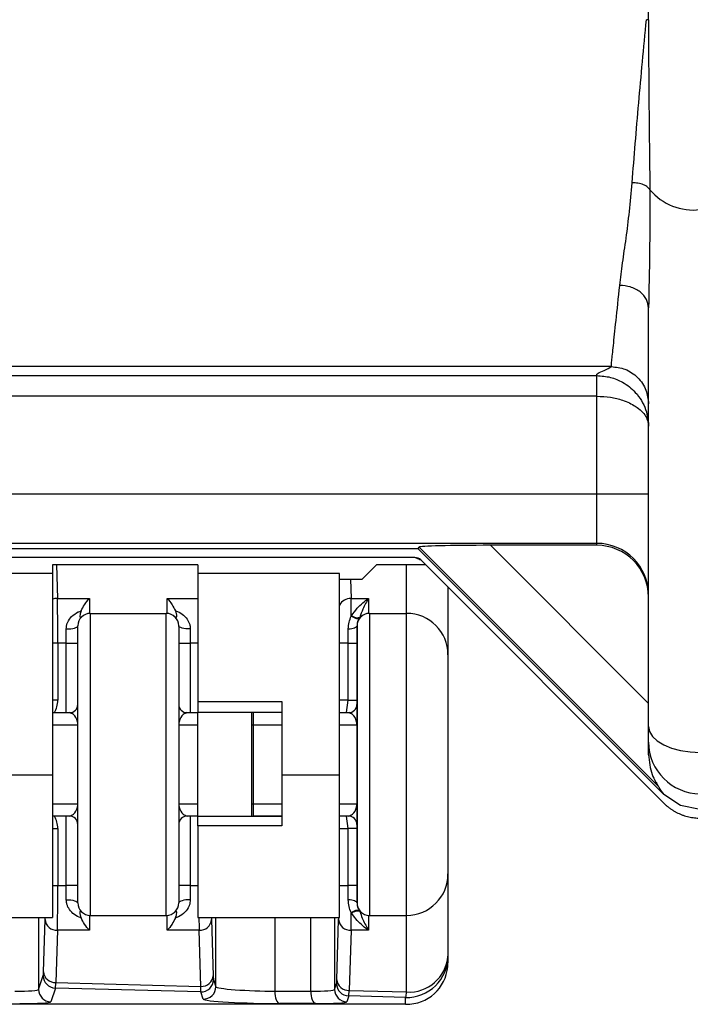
# Model space of a CAD drawing. Header units: millimetres. Extents: x 12 to 859, y 4 to 555.
# Tile 28 of 69: x 233 to 247, y 369 to 389. Entities that reach past the tile are written whole.
import ezdxf

# ---------------------------------------------------------------- set-up
doc = ezdxf.new("R2010")
doc.units = ezdxf.units.MM

msp = doc.modelspace()

# ---------------------------------------------------------------- linework, layer by layer
at = {"color": 7, "linetype": 'Continuous', "lineweight": 25}
for p, q in [((246.287, 389.31), (246.287, 389.743)), ((246.287, 374.846), (246.287, 383.415)), ((245.525, 382.212), (156.625, 382.212)), ((224.823, 382.029), (245.228, 382.029)), ((245.228, 381.606), (245.228, 382.029)), ((245.228, 381.606), (224.824, 381.606)), ((245.228, 379.61), (245.228, 381.606)), ((224.189, 379.61), (245.228, 379.61)), ((245.228, 379.61), (246.286, 379.61)), ((245.228, 378.595), (245.228, 379.61)), ((245.228, 378.595), (156.921, 378.595)), ((241.573, 378.481), (160.576, 378.481)), ((241.573, 378.481), (241.589, 378.52)), ((241.573, 378.481), (246.597, 373.457)), ((246.496, 373.612), (241.589, 378.52)), ((245.228, 378.555), (243.049, 378.555)), ((243.049, 378.555), (246.287, 375.317)), ((245.228, 378.555), (245.228, 378.595)), ((241.502, 378.305), (220.125, 378.305)), ((241.595, 378.266), (241.502, 378.305)), ((241.611, 378.266), (241.595, 378.266)), ((241.623, 378.255), (246.593, 373.284)), ((237.058, 378.157), (234.086, 378.157)), ((234.086, 378.157), (234.086, 377.981)), ((237.058, 378.157), (237.058, 377.981)), ((240.72, 378.157), (240.424, 377.862)), ((241.721, 378.157), (240.72, 378.157)), ((234.086, 377.981), (231.182, 377.981)), ((234.086, 377.981), (234.086, 373.853)), ((239.962, 377.981), (237.058, 377.981)), ((237.058, 377.981), (237.058, 375.356)), ((239.962, 373.853), (239.962, 377.981)), ((239.962, 377.862), (240.424, 377.862)), ((242.18, 377.698), (242.18, 376.315)), ((234.185, 377.468), (234.84, 377.468)), ((234.84, 377.468), (234.84, 377.162)), ((236.431, 377.162), (236.431, 377.468)), ((240.196, 377.468), (240.555, 377.468)), ((240.555, 377.468), (240.555, 377.162)), ((234.857, 377.162), (234.857, 370.981)), ((234.857, 377.162), (236.414, 377.162)), ((236.414, 370.981), (236.414, 377.162)), ((240.201, 377.106), (240.207, 377.111)), ((240.415, 377.108), (240.38, 377.075)), ((240.572, 377.162), (241.334, 377.162)), ((241.334, 370.981), (241.334, 377.162)), ((234.365, 376.551), (234.365, 376.843)), ((234.603, 371.235), (234.603, 376.908)), ((236.668, 376.908), (236.668, 371.235)), ((236.905, 376.843), (236.905, 376.551)), ((234.192, 376.551), (234.192, 375.384)), ((234.365, 376.551), (234.192, 376.551)), ((234.365, 375.13), (234.365, 376.551)), ((234.365, 376.551), (234.603, 376.551)), ((236.668, 376.551), (236.905, 376.551)), ((236.905, 376.551), (236.905, 375.13)), ((240.14, 376.551), (240.318, 376.551)), ((240.14, 375.384), (240.14, 376.551)), ((240.318, 376.551), (240.318, 375.384)), ((242.18, 376.315), (242.18, 371.828)), ((237.058, 375.356), (238.777, 375.356)), ((237.058, 375.356), (237.058, 375.13)), ((238.777, 375.356), (238.777, 373.853)), ((240.103, 375.13), (240.14, 375.384)), ((240.14, 375.384), (240.318, 375.384)), ((240.318, 375.384), (240.318, 375.299)), ((234.086, 375.13), (234.433, 375.13)), ((236.838, 375.13), (237.058, 375.13)), ((238.159, 375.13), (237.058, 375.13)), ((237.058, 373.013), (237.058, 375.13)), ((238.777, 375.13), (238.159, 375.13)), ((238.159, 375.13), (238.159, 373.013)), ((238.192, 375.13), (238.192, 374.876)), ((239.962, 375.13), (240.148, 375.13)), ((238.192, 374.876), (238.192, 373.267)), ((240.318, 374.876), (240.318, 373.267)), ((246.287, 374.529), (246.287, 374.846)), ((246.287, 374.27), (246.287, 374.529)), ((234.086, 373.853), (232.901, 373.853)), ((234.086, 373.853), (234.086, 370.939)), ((239.962, 373.853), (238.777, 373.853)), ((238.777, 373.853), (238.777, 372.813)), ((239.962, 370.939), (239.962, 373.853)), ((246.94, 373.228), (246.597, 373.457)), ((238.192, 373.267), (238.192, 373.013)), ((246.593, 373.284), (246.597, 373.281)), ((247.345, 373.147), (246.94, 373.228)), ((234.433, 373.013), (234.086, 373.013)), ((234.365, 371.592), (234.365, 373.013)), ((237.058, 373.013), (236.838, 373.013)), ((236.905, 373.013), (236.905, 371.592)), ((237.058, 373.013), (238.159, 373.013)), ((237.058, 372.813), (237.058, 373.013)), ((238.159, 373.013), (238.159, 373.012)), ((238.159, 373.012), (238.777, 373.012)), ((238.777, 373.013), (238.192, 373.013)), ((240.148, 373.013), (239.962, 373.013)), ((240.14, 372.759), (240.103, 373.013)), ((238.777, 372.813), (237.058, 372.813)), ((237.058, 372.813), (237.058, 370.939)), ((240.318, 372.844), (240.318, 372.759)), ((234.192, 372.759), (234.192, 371.592)), ((240.318, 372.759), (240.14, 372.759)), ((240.14, 371.592), (240.14, 372.759)), ((240.318, 372.759), (240.318, 371.592)), ((242.18, 371.828), (242.18, 370.147)), ((234.192, 371.592), (234.365, 371.592)), ((234.603, 371.592), (234.365, 371.592)), ((234.365, 371.301), (234.365, 371.592)), ((236.905, 371.592), (236.668, 371.592)), ((236.905, 371.592), (236.905, 371.301)), ((240.318, 371.592), (240.14, 371.592)), ((240.207, 371.032), (240.201, 371.037)), ((240.38, 371.069), (240.415, 371.036)), ((231.182, 370.939), (234.086, 370.939)), ((233.898, 369.827), (233.931, 370.896)), ((234.84, 370.982), (234.84, 370.676)), ((234.857, 370.981), (236.414, 370.981)), ((236.431, 370.676), (236.431, 370.982)), ((237.058, 370.939), (239.962, 370.939)), ((237.34, 370.896), (237.375, 369.747)), ((239.905, 369.665), (239.942, 370.896)), ((240.555, 370.982), (240.555, 370.676)), ((240.572, 370.981), (241.334, 370.981)), ((241.334, 369.414), (241.334, 370.981)), ((234.185, 370.676), (234.152, 369.607)), ((234.84, 370.676), (234.185, 370.676)), ((237.086, 370.676), (236.431, 370.676)), ((237.121, 369.527), (237.086, 370.676)), ((240.196, 370.676), (240.159, 369.445)), ((240.555, 370.676), (240.196, 370.676)), ((242.18, 370.147), (242.18, 370.012)), ((233.799, 369.466), (233.894, 369.748)), ((234.152, 369.607), (237.121, 369.527)), ((237.38, 369.668), (237.428, 369.52)), ((239.86, 369.466), (239.9, 369.586)), ((234.142, 369.494), (234.047, 369.212)), ((237.119, 369.414), (234.142, 369.494)), ((237.168, 369.266), (237.119, 369.414)), ((238.633, 369.43), (239.371, 369.43)), ((240.159, 369.445), (241.334, 369.414)), ((239.472, 369.177), (238.734, 369.177)), ((240.148, 369.333), (240.108, 369.212)), ((241.313, 369.302), (240.148, 369.333)), ((241.313, 369.161), (241.313, 369.302)), ((241.313, 369.161), (224.036, 369.161))]:
    msp.add_line(p, q, dxfattribs=at)
at = {"color": 8, "linetype": 'Continuous', "lineweight": 25}
for p, q in [((234.164, 378.157), (234.185, 377.468)), ((241.334, 377.162), (241.334, 378.157)), ((240.184, 377.862), (240.196, 377.468)), ((236.431, 377.468), (237.058, 377.468)), ((234.192, 376.551), (234.086, 376.551)), ((237.058, 376.551), (236.905, 376.551)), ((240.14, 376.551), (239.962, 376.551)), ((234.192, 375.384), (234.086, 375.384)), ((240.14, 375.384), (239.962, 375.384)), ((234.603, 374.876), (234.086, 374.876)), ((237.058, 374.876), (236.668, 374.876)), ((238.192, 374.876), (238.159, 374.876)), ((238.777, 374.876), (238.192, 374.876)), ((240.318, 374.876), (239.962, 374.876)), ((234.086, 373.267), (234.603, 373.267)), ((236.668, 373.267), (237.058, 373.267)), ((238.159, 373.267), (238.192, 373.267)), ((238.192, 373.267), (238.777, 373.267)), ((239.962, 373.267), (240.318, 373.267)), ((234.086, 372.759), (234.192, 372.759)), ((239.962, 372.759), (240.14, 372.759)), ((234.086, 371.592), (234.192, 371.592)), ((236.905, 371.592), (237.058, 371.592)), ((239.962, 371.592), (240.14, 371.592)), ((233.799, 370.939), (233.799, 369.466)), ((237.428, 369.52), (237.428, 370.939)), ((238.633, 370.939), (238.633, 369.43)), ((239.371, 369.43), (239.371, 370.939)), ((239.86, 370.939), (239.86, 369.466))]:
    msp.add_line(p, q, dxfattribs=at)
at = {"color": 7, "linetype": 'Continuous', "lineweight": 25, "flags": 128}
for points in [[(240.201, 377.106), (240.23, 377.089), (240.258, 377.076), (240.285, 377.066), (240.31, 377.06), (240.333, 377.057), (240.352, 377.059), (240.368, 377.065), (240.38, 377.075)], [(240.572, 377.162), (240.572, 377.103), (240.572, 376.927), (240.572, 376.641), (240.572, 376.257), (240.572, 375.789), (240.572, 375.254), (240.572, 374.675), (240.572, 374.072), (240.572, 373.469), (240.572, 372.889), (240.572, 372.355), (240.572, 371.887), (240.572, 371.502), (240.572, 371.217), (240.572, 371.041), (240.572, 370.981)], [(234.365, 376.843), (234.412, 376.844), (234.456, 376.848), (234.497, 376.854), (234.533, 376.862), (234.563, 376.872), (234.584, 376.883), (234.598, 376.895), (234.603, 376.908)], [(236.905, 376.843), (236.859, 376.844), (236.815, 376.848), (236.774, 376.854), (236.738, 376.862), (236.708, 376.872), (236.686, 376.883), (236.673, 376.895), (236.668, 376.908)], [(240.139, 376.844), (240.176, 376.848), (240.211, 376.853), (240.241, 376.86), (240.268, 376.868), (240.289, 376.877), (240.305, 376.887), (240.314, 376.897), (240.318, 376.908)], [(240.318, 371.235), (240.318, 371.297), (240.318, 371.481), (240.318, 371.777), (240.318, 372.174), (240.318, 372.654), (240.318, 373.195), (240.318, 373.775), (240.318, 374.368), (240.318, 374.948), (240.318, 375.49), (240.318, 375.97), (240.318, 376.366), (240.318, 376.663), (240.318, 376.846), (240.318, 376.908)], [(240.318, 375.13), (240.318, 375.114), (240.318, 374.988), (240.318, 374.752), (240.318, 374.434), (240.318, 374.072), (240.318, 373.71), (240.318, 373.391), (240.318, 373.155), (240.318, 373.029), (240.318, 373.013)], [(246.287, 374.846), (246.307, 374.743), (246.367, 374.643), (246.465, 374.552), (246.597, 374.472), (246.757, 374.406), (246.94, 374.357), (247.138, 374.327), (247.345, 374.317)], [(234.365, 371.301), (234.412, 371.3), (234.456, 371.296), (234.497, 371.29), (234.533, 371.282), (234.563, 371.272), (234.584, 371.26), (234.598, 371.248), (234.603, 371.235)], [(236.905, 371.301), (236.859, 371.3), (236.815, 371.296), (236.774, 371.29), (236.738, 371.282), (236.708, 371.272), (236.686, 371.26), (236.673, 371.248), (236.668, 371.235)], [(240.318, 371.235), (240.314, 371.246), (240.305, 371.257), (240.289, 371.267), (240.268, 371.276), (240.241, 371.284), (240.211, 371.291), (240.176, 371.296), (240.139, 371.299)], [(240.38, 371.069), (240.368, 371.078), (240.352, 371.084), (240.333, 371.086), (240.31, 371.084), (240.285, 371.078), (240.258, 371.068), (240.23, 371.054), (240.201, 371.037)], [(238.633, 369.43), (238.635, 369.382), (238.64, 369.336), (238.65, 369.294), (238.662, 369.256), (238.677, 369.224), (238.695, 369.2), (238.714, 369.184), (238.734, 369.177)], [(239.371, 369.43), (239.373, 369.382), (239.379, 369.336), (239.388, 369.294), (239.4, 369.256), (239.416, 369.224), (239.433, 369.2), (239.452, 369.184), (239.472, 369.177)]]:
    msp.add_lwpolyline(points, dxfattribs=at)
at = {"color": 7, "linetype": 'Continuous', "lineweight": 25}
for centre, radius, start, end in [((247.207, 386.582), 1.165, 220.1029, 276.806), ((245.229, 377.537), 1.058, 0.0175, 90.0175), ((234.857, 376.908), 0.254, 90, 180), ((236.414, 376.908), 0.254, 0, 90), ((240.572, 376.908), 0.254, 90, 180), ((241.334, 376.315), 0.847, 0, 90), ((234.433, 375.299), 0.169, 270, 0), ((236.838, 375.299), 0.169, 180, 270), ((240.148, 375.299), 0.169, 270, 0), ((247.345, 374.529), 1.058, 180.0175, 270.0175), ((234.433, 372.844), 0.169, 0, 90), ((236.838, 372.844), 0.169, 90, 180), ((240.148, 372.844), 0.169, 0, 90), ((241.334, 371.828), 0.847, 270, 0), ((234.857, 371.235), 0.254, 180, 270), ((236.414, 371.235), 0.254, 270, 0), ((240.572, 371.235), 0.254, 180, 270), ((234.171, 370.917), 0.241, 184.9804, 273.2242), ((237.1, 370.917), 0.241, 266.7758, 355.0196), ((240.182, 370.917), 0.241, 184.9804, 273.2242), ((241.334, 370.147), 0.846, 268.5636, 359.9594), ((241.386, 370.208), 0.796, 266.1887, 355.5981), ((234.139, 369.848), 0.241, 184.9804, 273.2242), ((234.148, 369.748), 0.254, 180.0943, 268.577), ((237.125, 369.668), 0.254, 268.6298, 359.9017), ((237.135, 369.768), 0.241, 266.7758, 355.0196), ((240.154, 369.587), 0.254, 180.0943, 268.577), ((240.145, 369.686), 0.241, 184.9804, 273.2242), ((234.053, 369.466), 0.254, 180.0943, 268.577), ((237.174, 369.52), 0.254, 268.6298, 359.9017), ((240.114, 369.466), 0.254, 180.0943, 268.577), ((240.958, 369.425), 0.376, 340.8333, 358.2645)]:
    msp.add_arc(centre, radius, start, end, dxfattribs=at)
at = {"color": 8, "linetype": 'Continuous', "lineweight": 25}
for centre, radius, start, end in [((234.186, 377.18), 0.288, 90.3218, 110.3802), ((240.187, 377.214), 0.254, 87.969, 152.5119)]:
    msp.add_arc(centre, radius, start, end, dxfattribs=at)
at = {"color": 7, "linetype": 'Continuous', "lineweight": 25}
for centre, major_axis, ratio, start_param, end_param in [((243.086, 378.518), (1.497, -0.001), 0.024678, 1.595499, 3.131389), ((245.228, 377.496), (0, 1.059), 0.999391, 4.712389, 6.283185), ((241.503, 378.136), (0.157, -0.065), 0.995862, 1.176629, 1.964963), ((243.329, 378.268), (1.737, -0.001), 0.024678, 3.201202, 3.304881), ((234.178, 376.551), (0, 1.058), 0.013266, 4.712389, 5.759587), ((240.189, 376.551), (0, 1.058), 0.013266, 5.264366, 5.759587), ((233.684, 375.384), (0.508, 0), 0.999848, 5.759587, 6.283185), ((247.345, 377.821), (0.634, 4.426), 0.191437, 2.853515, 2.999121), ((233.684, 372.759), (-0.508, 0), 0.999848, 3.141593, 3.665191), ((234.178, 371.592), (0, 1.058), 0.013266, 3.665191, 4.712389), ((240.189, 371.592), (0, 1.058), 0.013266, 3.665191, 4.160412), ((241.334, 370.012), (0, 0.851), 0.995412, 3.222655, 4.712389), ((233.893, 370.34), (0, 0.593), 0.017453, 3.19354, 3.665348), ((234.147, 370.34), (0.007, 0.847), 0.026168, 3.193517, 3.665324), ((237.38, 370.26), (0, 0.593), 0.017482, 2.616898, 3.088705), ((239.9, 370.179), (0, 0.593), 0.017453, 3.19354, 3.665348), ((232.953, 369.494), (0.847, -0.027), 0.068081, 5.150895, 6.267906), ((237.126, 370.26), (0.007, 0.847), 0.001704, 3.193977, 3.665785), ((238.275, 369.494), (0.847, -0.027), 0.068081, 3.16122, 5.150895), ((239.013, 369.494), (0.847, -0.027), 0.068081, 5.150895, 6.267906), ((240.154, 370.179), (0.007, 0.847), 0.026168, 3.193517, 3.665324), ((232.946, 369.24), (1.101, -0.027), 0.052392, 5.150006, 6.267016), ((238.269, 369.24), (1.101, -0.027), 0.052392, 3.16033, 5.150006), ((239.007, 369.24), (1.101, -0.027), 0.052392, 5.150006, 6.267016), ((241.334, 369.815), (0.846, 0.04), 0.771805, 4.651953, 4.757422)]:
    msp.add_ellipse(centre, major_axis=major_axis, ratio=ratio, start_param=start_param, end_param=end_param, dxfattribs=at)
at = {"color": 8, "linetype": 'Continuous', "lineweight": 25}
for centre, major_axis, ratio, start_param, end_param in [((233.924, 371.592), (0, 0.804), 0.017455, 3.665191, 3.764299), ((237.093, 371.592), (0, 1.058), 0.013266, 2.236166, 2.617994), ((237.347, 371.592), (0, 0.804), 0.017455, 2.518886, 2.617994), ((239.935, 371.592), (0, 0.804), 0.017455, 3.665191, 3.764299)]:
    msp.add_ellipse(centre, major_axis=major_axis, ratio=ratio, start_param=start_param, end_param=end_param, dxfattribs=at)
at = {"color": 7, "linetype": 'Continuous', "lineweight": 25}
for points, knots in [([(245.951, 385.975), (245.994, 386.51), (246.079, 387.565), (246.189, 388.735), (246.244, 389.312)], [0, 0, 0, 0, 0.50646, 1, 1, 1, 1]), ([(246.287, 389.31), (246.286, 389.31), (246.285, 389.311), (246.28, 389.311), (246.274, 389.312), (246.268, 389.312), (246.258, 389.312), (246.249, 389.312), (246.244, 389.312)], [0, 0, 0, 0, 0.2394691, 0.3683735, 0.5000107, 0.6316463, 0.7605462, 1, 1, 1, 1]), ([(246.287, 389.31), (246.287, 389.038), (246.288, 388.474), (246.295, 387.609), (246.304, 386.709), (246.312, 386.129), (246.315, 385.831)], [0, 0, 0, 0, 0.226475, 0.468599, 0.726434, 1, 1, 1, 1]), ([(245.697, 383.874), (245.715, 384.025), (245.752, 384.325), (245.83, 384.835), (245.898, 385.381), (245.933, 385.777), (245.951, 385.975)], [0, 0, 0, 0, 0.249854, 0.500147, 0.750272, 1, 1, 1, 1]), ([(246.315, 385.831), (246.302, 385.85), (246.275, 385.89), (246.187, 385.937), (246.075, 385.969), (245.992, 385.973), (245.951, 385.975)], [0, 0, 0, 0, 0.242887, 0.5, 0.757113, 1, 1, 1, 1]), ([(246.315, 385.831), (246.314, 385.403), (246.312, 384.546), (246.295, 383.792), (246.287, 383.415)], [0, 0, 0, 0, 0.499794, 1, 1, 1, 1]), ([(245.525, 382.212), (245.527, 382.241), (245.531, 382.302), (245.566, 382.624), (245.619, 383.124), (245.67, 383.621), (245.697, 383.874)], [0, 0, 0, 0, 0.2333053, 0.4776969, 0.7332423, 1, 1, 1, 1]), ([(246.287, 383.415), (246.279, 383.473), (246.267, 383.562), (246.193, 383.669), (246.117, 383.742), (246.023, 383.802), (245.885, 383.859), (245.771, 383.868), (245.697, 383.874)], [0, 0, 0, 0, 0.239455, 0.368358, 0.499997, 0.631637, 0.760541, 1, 1, 1, 1]), ([(245.228, 382.029), (245.228, 382.046), (245.228, 382.08), (245.418, 382.141), (245.484, 382.185), (245.525, 382.212)], [0, 0, 0, 0, 0.279509, 0.559944, 1, 1, 1, 1]), ([(245.525, 382.212), (245.62, 382.202), (245.768, 382.186), (245.945, 382.091), (246.067, 381.993), (246.166, 381.871), (246.261, 381.693), (246.276, 381.546), (246.287, 381.45)], [0, 0, 0, 0, 0.239457, 0.368361, 0.5, 0.631639, 0.760543, 1, 1, 1, 1]), ([(245.228, 382.029), (245.323, 382.022), (245.509, 382.007), (245.787, 381.889), (246.057, 381.674), (246.217, 381.402), (246.265, 381.209), (246.279, 381.118), (246.283, 381.085), (246.285, 381.043), (246.286, 381.023), (246.286, 381.007), (246.287, 381), (246.287, 380.996), (246.287, 380.994), (246.287, 380.993)], [0, 0, 0, 0, 0.15841, 0.310704, 0.511747, 0.771185, 0.898347, 0.900002, 0.953955, 0.96393, 0.983273, 0.992237, 0.995845, 0.997883, 1, 1, 1, 1]), ([(245.228, 381.606), (245.323, 381.602), (245.509, 381.593), (245.787, 381.523), (246.057, 381.396), (246.217, 381.235), (246.265, 381.121), (246.279, 381.067), (246.283, 381.047), (246.285, 381.022), (246.286, 381.011), (246.286, 381.001), (246.287, 380.997), (246.287, 380.995), (246.287, 380.993), (246.287, 380.993)], [0, 0, 0, 0, 0.15841, 0.310705, 0.511747, 0.771185, 0.898601, 0.900002, 0.953975, 0.96393, 0.983274, 0.992237, 0.995845, 0.997835, 1, 1, 1, 1]), ([(234.67, 377.214), (234.692, 377.257), (234.743, 377.356), (234.805, 377.431), (234.839, 377.467), (234.84, 377.468)], [0, 0, 0, 0, 0.43547, 0.991205, 1, 1, 1, 1]), ([(236.431, 377.468), (236.432, 377.467), (236.466, 377.431), (236.528, 377.356), (236.579, 377.257), (236.601, 377.214)], [0, 0, 0, 0, 0.008795, 0.56453, 1, 1, 1, 1]), ([(240.207, 377.111), (240.245, 377.165), (240.349, 377.311), (240.475, 377.414), (240.554, 377.467), (240.555, 377.468)], [0, 0, 0, 0, 0.365419, 0.993966, 1, 1, 1, 1]), ([(240.555, 377.468), (240.554, 377.467), (240.515, 377.402), (240.449, 377.284), (240.396, 377.137), (240.375, 377.079)], [0, 0, 0, 0, 0.006284, 0.611118, 1, 1, 1, 1]), ([(234.365, 376.843), (234.369, 376.883), (234.374, 376.93), (234.41, 377.016), (234.474, 377.106), (234.576, 377.179), (234.65, 377.206), (234.67, 377.214)], [0, 0, 0, 0, 0.229379, 0.271484, 0.55263, 0.879318, 1, 1, 1, 1]), ([(234.67, 377.214), (234.66, 377.187), (234.644, 377.14), (234.643, 377.097), (234.648, 377.08), (234.655, 377.077), (234.663, 377.08), (234.674, 377.088), (234.687, 377.098), (234.696, 377.105), (234.7, 377.108)], [0, 0, 0, 0, 0.3454013, 0.6094369, 0.7414715, 0.7928571, 0.8447926, 0.8899534, 0.9521435, 1, 1, 1, 1]), ([(236.571, 377.108), (236.576, 377.104), (236.587, 377.095), (236.6, 377.085), (236.61, 377.079), (236.617, 377.077), (236.624, 377.082), (236.629, 377.105), (236.625, 377.15), (236.609, 377.194), (236.601, 377.214)], [0, 0, 0, 0, 0.062755, 0.126139, 0.168408, 0.210606, 0.279778, 0.423906, 0.746877, 1, 1, 1, 1]), ([(236.601, 377.214), (236.602, 377.214), (236.652, 377.197), (236.743, 377.151), (236.842, 377.054), (236.886, 376.963), (236.903, 376.893), (236.904, 376.862), (236.905, 376.843)], [0, 0, 0, 0, 0.003404, 0.298963, 0.581958, 0.820777, 0.888421, 1, 1, 1, 1]), ([(240.139, 376.844), (240.142, 376.891), (240.147, 376.984), (240.183, 377.065), (240.201, 377.106)], [0, 0, 0, 0, 0.4936, 1, 1, 1, 1]), ([(240.207, 377.111), (240.208, 377.111), (240.227, 377.101), (240.269, 377.084), (240.329, 377.07), (240.359, 377.076), (240.375, 377.079)], [0, 0, 0, 0, 0.015531, 0.295061, 0.64747, 1, 1, 1, 1]), ([(240.38, 377.075), (240.379, 377.074), (240.36, 377.052), (240.327, 377.001), (240.321, 376.938), (240.318, 376.908)], [0, 0, 0, 0, 0.010689, 0.535232, 1, 1, 1, 1]), ([(240.375, 377.079), (240.377, 377.08), (240.382, 377.082), (240.394, 377.091), (240.405, 377.1), (240.413, 377.107), (240.415, 377.108)], [0, 0, 0, 0, 0.236071, 0.471516, 0.886456, 1, 1, 1, 1]), ([(240.14, 376.551), (240.14, 376.615), (240.14, 376.714), (240.139, 376.81), (240.139, 376.844)], [0, 0, 0, 0, 0.6434594, 1, 1, 1, 1]), ([(240.318, 376.908), (240.318, 376.866), (240.318, 376.75), (240.318, 376.629), (240.318, 376.551)], [0, 0, 0, 0, 0.356549, 1, 1, 1, 1]), ([(240.318, 375.299), (240.318, 375.284), (240.318, 375.236), (240.318, 375.014), (240.318, 374.877), (240.318, 374.876)], [0, 0, 0, 0, 0.319321, 0.996565, 1, 1, 1, 1]), ([(234.603, 374.876), (234.603, 374.877), (234.603, 374.879), (234.602, 374.903), (234.591, 374.981), (234.533, 375.095), (234.46, 375.12), (234.433, 375.13)], [0, 0, 0, 0, 0.003785, 0.024954, 0.203571, 0.701904, 1, 1, 1, 1]), ([(236.838, 375.13), (236.811, 375.12), (236.738, 375.095), (236.679, 374.981), (236.669, 374.903), (236.668, 374.879), (236.668, 374.877), (236.668, 374.876)], [0, 0, 0, 0, 0.298096, 0.796429, 0.975046, 0.996215, 1, 1, 1, 1]), ([(240.318, 374.876), (240.318, 374.877), (240.318, 374.879), (240.317, 374.903), (240.306, 374.981), (240.248, 375.095), (240.175, 375.12), (240.148, 375.13)], [0, 0, 0, 0, 0.0037847, 0.024954, 0.2035712, 0.7019039, 1, 1, 1, 1]), ([(246.287, 374.27), (246.302, 374.128), (246.325, 373.924), (246.421, 373.733), (246.47, 373.652), (246.492, 373.619), (246.495, 373.614), (246.496, 373.612)], [0, 0, 0, 0, 0.528788, 0.756815, 0.89068, 0.97013, 1, 1, 1, 1]), ([(234.433, 373.013), (234.46, 373.023), (234.533, 373.049), (234.591, 373.163), (234.602, 373.241), (234.603, 373.264), (234.603, 373.267), (234.603, 373.267)], [0, 0, 0, 0, 0.298096, 0.796429, 0.975046, 0.996215, 1, 1, 1, 1]), ([(236.668, 373.267), (236.668, 373.267), (236.668, 373.264), (236.669, 373.241), (236.679, 373.163), (236.738, 373.049), (236.811, 373.023), (236.838, 373.013)], [0, 0, 0, 0, 0.003785, 0.024954, 0.203571, 0.701904, 1, 1, 1, 1]), ([(240.148, 373.013), (240.175, 373.023), (240.248, 373.049), (240.306, 373.163), (240.317, 373.241), (240.318, 373.264), (240.318, 373.267), (240.318, 373.267)], [0, 0, 0, 0, 0.298096, 0.796429, 0.975046, 0.996215, 1, 1, 1, 1]), ([(240.318, 373.267), (240.318, 373.267), (240.318, 373.13), (240.318, 372.908), (240.318, 372.86), (240.318, 372.844)], [0, 0, 0, 0, 0.003435, 0.680679, 1, 1, 1, 1]), ([(246.597, 373.281), (246.612, 373.267), (246.641, 373.238), (246.688, 373.199), (246.736, 373.163), (246.785, 373.131), (246.836, 373.101), (246.887, 373.074), (246.923, 373.059), (246.94, 373.052)], [0, 0, 0, 0, 0.148233, 0.294674, 0.439322, 0.582178, 0.723243, 0.862517, 1, 1, 1, 1]), ([(246.94, 373.052), (246.959, 373.044), (246.996, 373.03), (247.053, 373.012), (247.111, 372.997), (247.169, 372.985), (247.227, 372.977), (247.286, 372.972), (247.325, 372.971), (247.345, 372.971)], [0, 0, 0, 0, 0.14446, 0.288385, 0.431776, 0.574632, 0.716954, 0.858743, 1, 1, 1, 1]), ([(240.139, 371.299), (240.139, 371.333), (240.14, 371.429), (240.14, 371.529), (240.14, 371.592)], [0, 0, 0, 0, 0.356541, 1, 1, 1, 1]), ([(240.318, 371.592), (240.318, 371.515), (240.318, 371.394), (240.318, 371.277), (240.318, 371.235)], [0, 0, 0, 0, 0.643451, 1, 1, 1, 1]), ([(234.67, 370.93), (234.669, 370.93), (234.619, 370.947), (234.528, 370.993), (234.429, 371.09), (234.385, 371.18), (234.368, 371.25), (234.366, 371.281), (234.365, 371.301)], [0, 0, 0, 0, 0.0034039, 0.2989632, 0.5819581, 0.8207766, 0.8884215, 1, 1, 1, 1]), ([(236.905, 371.301), (236.901, 371.261), (236.897, 371.214), (236.861, 371.127), (236.797, 371.037), (236.695, 370.965), (236.621, 370.937), (236.601, 370.93)], [0, 0, 0, 0, 0.2293793, 0.2714838, 0.5526295, 0.8793181, 1, 1, 1, 1]), ([(240.201, 371.037), (240.201, 371.038), (240.18, 371.076), (240.148, 371.161), (240.142, 371.253), (240.139, 371.299)], [0, 0, 0, 0, 0.0092837, 0.5064483, 1, 1, 1, 1]), ([(240.318, 371.235), (240.321, 371.206), (240.327, 371.143), (240.36, 371.091), (240.379, 371.069), (240.38, 371.069)], [0, 0, 0, 0, 0.464768, 0.989311, 1, 1, 1, 1]), ([(234.7, 371.036), (234.695, 371.04), (234.684, 371.048), (234.671, 371.059), (234.661, 371.064), (234.654, 371.066), (234.647, 371.062), (234.642, 371.039), (234.646, 370.994), (234.662, 370.949), (234.67, 370.93)], [0, 0, 0, 0, 0.062755, 0.126139, 0.168408, 0.210606, 0.279778, 0.423906, 0.746877, 1, 1, 1, 1]), ([(236.601, 370.93), (236.611, 370.956), (236.627, 371.003), (236.628, 371.046), (236.623, 371.063), (236.616, 371.066), (236.608, 371.064), (236.597, 371.056), (236.584, 371.046), (236.575, 371.039), (236.571, 371.036)], [0, 0, 0, 0, 0.345401, 0.609437, 0.741471, 0.792857, 0.844793, 0.889953, 0.952144, 1, 1, 1, 1]), ([(240.375, 371.064), (240.359, 371.067), (240.329, 371.073), (240.269, 371.06), (240.227, 371.042), (240.208, 371.033), (240.207, 371.032)], [0, 0, 0, 0, 0.352319, 0.704517, 0.984469, 1, 1, 1, 1]), ([(240.555, 370.676), (240.554, 370.676), (240.475, 370.729), (240.357, 370.83), (240.247, 370.968), (240.211, 371.025), (240.207, 371.032)], [0, 0, 0, 0, 0.006033, 0.634461, 0.951687, 1, 1, 1, 1]), ([(240.415, 371.036), (240.409, 371.04), (240.399, 371.048), (240.385, 371.059), (240.378, 371.063), (240.375, 371.064), (240.375, 371.064)], [0, 0, 0, 0, 0.358493, 0.720976, 0.954569, 1, 1, 1, 1]), ([(240.375, 371.064), (240.379, 371.051), (240.399, 370.992), (240.456, 370.852), (240.515, 370.742), (240.554, 370.677), (240.555, 370.676)], [0, 0, 0, 0, 0.085512, 0.388962, 0.993717, 1, 1, 1, 1]), ([(234.84, 370.676), (234.839, 370.676), (234.805, 370.713), (234.743, 370.788), (234.692, 370.886), (234.67, 370.93)], [0, 0, 0, 0, 0.008795, 0.56453, 1, 1, 1, 1]), ([(236.601, 370.93), (236.579, 370.886), (236.528, 370.788), (236.466, 370.713), (236.432, 370.676), (236.431, 370.676)], [0, 0, 0, 0, 0.43547, 0.991205, 1, 1, 1, 1])]:
    msp.add_open_spline(points, degree=3, knots=knots, dxfattribs=at)

doc.saveas('drawing.dxf')
